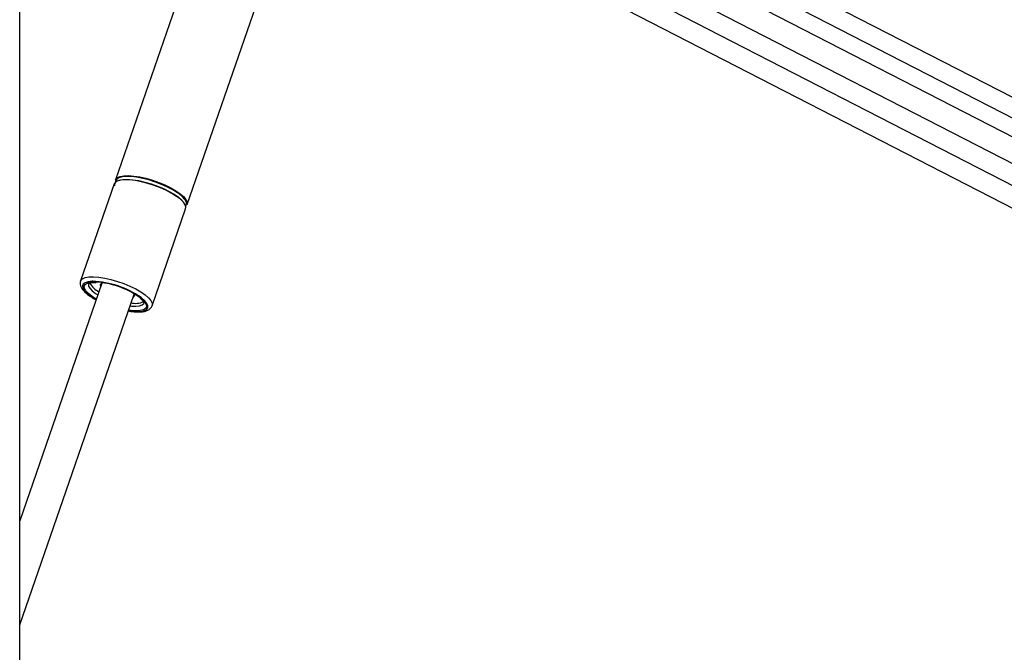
# Model space of a CAD drawing. Header units: millimetres. Extents: x 1471 to 17407, y 627 to 16320.
# Tile 14 of 74: x 3725 to 4301, y 6504 to 6874. Entities that reach past the tile are written whole.
import ezdxf

# ---------------------------------------------------------------- set-up
doc = ezdxf.new("R2010")
doc.units = ezdxf.units.MM
doc.header["$LTSCALE"] = 2

msp = doc.modelspace()

# ---------------------------------------------------------------- linework, layer by layer
at = {"color": 7, "linetype": 'Continuous', "lineweight": 25}
for p, q in [((3724.96, 1481.05), (3724.96, 7229.05)), ((3789.41, 7055.56), (4831.75, 6519.89)), ((3858.66, 7005.45), (3780.97, 6780.71)), ((3822.84, 6766.24), (3900.53, 6990.98)), ((3895.06, 6975.16), (4779.93, 6520.41)), ((4048.73, 6960.95), (4774.86, 6587.79)), ((3780.14, 6778.3), (3760.52, 6721.56)), ((3802.39, 6707.09), (3822.01, 6763.83)), ((3773, 6720.35), (3724.96, 6581.37)), ((3760.48, 6721.43), (3760.52, 6721.56)), ((3724.96, 6520.4), (3791.83, 6713.84)), ((3765.73, 6712.93), (3766.07, 6712.68))]:
    msp.add_line(p, q, dxfattribs=at)
at = {"color": 8, "linetype": 'Continuous', "lineweight": 25}
for p, q in [((3817.32, 7067.86), (4784.71, 6570.71)), ((3809.11, 7060.98), (4850.68, 6525.7)), ((3898.93, 6986.36), (4790.71, 6528.07)), ((3769.32, 6714.32), (3770.63, 6713.47)), ((3769.76, 6710.97), (3767.28, 6712.53))]:
    msp.add_line(p, q, dxfattribs=at)
at = {"color": 7, "linetype": 'Continuous', "lineweight": 25, "flags": 128}
for points in [[(3780.97, 6780.71), (3781.14, 6781.08), (3782.09, 6782.04), (3783.68, 6782.73), (3785.86, 6783.12), (3788.55, 6783.19), (3791.67, 6782.96), (3795.12, 6782.42), (3798.79, 6781.6), (3802.56, 6780.51), (3806.31, 6779.19), (3809.91, 6777.7), (3813.26, 6776.06), (3816.24, 6774.35), (3818.77, 6772.6), (3820.75, 6770.89), (3822.12, 6769.26), (3822.85, 6767.76), (3822.9, 6766.44), (3822.84, 6766.24)], [(3817.25, 6773.13), (3814.52, 6774.85), (3811.38, 6776.51), (3807.94, 6778.06), (3804.29, 6779.45), (3800.57, 6780.64), (3796.88, 6781.59), (3793.35, 6782.26), (3790.1, 6782.65), (3787.22, 6782.72), (3784.81, 6782.49), (3782.94, 6781.96), (3781.68, 6781.15), (3781.06, 6780.07), (3781.01, 6779.45)], [(3816.74, 6771.07), (3813.97, 6772.8), (3810.79, 6774.48), (3807.3, 6776.06), (3803.61, 6777.47), (3799.84, 6778.67), (3796.1, 6779.63), (3792.53, 6780.32), (3789.23, 6780.71), (3786.31, 6780.78), (3783.87, 6780.55), (3781.98, 6780.01), (3780.7, 6779.18), (3780.14, 6778.3)], [(3781.51, 6779.78), (3781.63, 6779.87), (3783.2, 6780.54), (3785.35, 6780.93), (3788.01, 6781), (3791.09, 6780.77), (3794.5, 6780.24), (3798.12, 6779.42), (3801.84, 6778.35), (3805.54, 6777.05), (3809.09, 6775.58), (3812.4, 6773.96), (3815.34, 6772.27), (3817.83, 6770.55), (3819.79, 6768.86), (3820.05, 6768.59)], [(3822.01, 6763.83), (3822.13, 6764.66), (3821.74, 6766.08), (3820.68, 6767.65), (3819, 6769.33), (3816.74, 6771.07)], [(3773.51, 6720.53), (3772.59, 6720.12), (3772.11, 6719.38), (3772.31, 6718.43), (3772.33, 6718.4)], [(3791.16, 6711.89), (3791.57, 6712.13), (3792.05, 6712.86), (3791.84, 6713.82), (3791.54, 6714.29)]]:
    msp.add_lwpolyline(points, dxfattribs=at)
at = {"color": 8, "linetype": 'Continuous', "lineweight": 25, "flags": 128}
for points in [[(3760.52, 6721.56), (3760.69, 6721.93), (3761.65, 6722.89), (3763.24, 6723.58), (3765.41, 6723.96), (3768.1, 6724.04), (3771.23, 6723.81), (3774.68, 6723.27), (3778.34, 6722.44), (3782.11, 6721.36), (3785.86, 6720.04), (3789.46, 6718.55), (3792.81, 6716.91), (3795.8, 6715.2), (3798.32, 6713.45), (3800.3, 6711.74), (3801.67, 6710.1), (3802.4, 6708.61), (3802.45, 6707.29), (3802.42, 6707.19)], [(3767.67, 6721.37), (3767.37, 6721.37), (3765.04, 6721.13), (3763.27, 6720.58), (3762.15, 6719.74), (3761.69, 6718.64), (3761.93, 6717.31), (3762.85, 6715.82), (3764.42, 6714.2), (3766.59, 6712.53)], [(3767.28, 6712.53), (3765.17, 6714.17), (3763.65, 6715.75), (3762.8, 6717.21), (3762.64, 6718.48), (3763.18, 6719.53), (3764.4, 6720.31), (3766.25, 6720.79), (3768.66, 6720.95), (3769.09, 6720.94)], [(3765.22, 6719.91), (3765.19, 6719.79), (3765.26, 6718.63), (3766, 6717.3), (3767.37, 6715.84), (3769.32, 6714.32)], [(3766.59, 6712.53), (3769.27, 6710.85), (3769.65, 6710.64)], [(3788.47, 6704.13), (3789.92, 6703.93), (3792.94, 6703.69), (3795.53, 6703.77), (3797.59, 6704.16), (3799.05, 6704.86), (3799.84, 6705.84), (3799.95, 6707.06), (3799.37, 6708.47), (3798.11, 6710.03), (3796.24, 6711.69), (3795.93, 6711.92)], [(3796.08, 6711.25), (3796.51, 6710.89), (3798.02, 6709.31), (3798.87, 6707.85), (3799.03, 6706.57), (3798.49, 6705.53), (3797.27, 6704.75), (3795.42, 6704.27), (3793.01, 6704.11), (3790.14, 6704.27), (3788.59, 6704.47)], [(3789.45, 6706.97), (3790.4, 6706.87), (3792.97, 6706.79), (3795.06, 6707.02), (3796.6, 6707.55), (3797.51, 6708.36), (3797.7, 6708.77)]]:
    msp.add_lwpolyline(points, dxfattribs=at)
at = {"color": 7, "linetype": 'Continuous', "lineweight": 25}
for centre, radius, start, end in [((3782.71, 6777.79), 2.3, 134.45144, 194.9908), ((3819.84, 6766.86), 2.71, 324.12235, 31.72497), ((3777.5, 6727.14), 13.42, 209.96846, 242.19846), ((3765.65, 6668.38), 53.03, 55.1806, 87.8145), ((3766.4, 6671.03), 49.98, 53.57539, 86.92252), ((3792.63, 6720.89), 12.4, 258.1148, 292.52281)]:
    msp.add_arc(centre, radius, start, end, dxfattribs=at)
at = {"color": 8, "linetype": 'Continuous', "lineweight": 25}
msp.add_arc((3809.46, 6760.37), 14.95, 31.96146, 58.61786, dxfattribs=at)
at = {"color": 7, "linetype": 'Continuous', "lineweight": 25}
for points, knots in [([(3760.52, 6721.31), (3760.42, 6720.95), (3760.19, 6720.09), (3760.52, 6718.66), (3761.27, 6717.12), (3762.6, 6715.49), (3764.15, 6714.07), (3765.35, 6713.21), (3765.73, 6712.93)], [0, 0, 0, 0, 0.1175185, 0.2816844, 0.4596106, 0.6673079, 0.8937336, 1, 1, 1, 1]), ([(3765.23, 6719.93), (3765.23, 6719.92), (3765.22, 6719.9), (3765.4, 6720.11), (3766.27, 6720.46), (3767.69, 6720.72), (3768.98, 6720.73), (3769.61, 6720.73)], [0, 0, 0, 0, 0.054266, 0.283853, 0.527223, 0.767328, 1, 1, 1, 1]), ([(3766.07, 6712.68), (3766.5, 6712.39), (3767.58, 6711.66), (3768.85, 6710.96), (3769.61, 6710.54)], [0, 0, 0, 0, 0.400223, 1, 1, 1, 1]), ([(3795.38, 6711.51), (3795.71, 6711.23), (3796.56, 6710.53), (3797.33, 6709.58), (3797.7, 6708.8), (3797.68, 6708.73), (3797.68, 6708.7)], [0, 0, 0, 0, 0.1830836, 0.4690328, 0.742982, 1, 1, 1, 1]), ([(3788.44, 6704.04), (3789.09, 6703.93), (3790.84, 6703.63), (3793.43, 6703.45), (3796.17, 6703.49), (3798.45, 6703.87), (3800.26, 6704.56), (3801.55, 6705.58), (3802.3, 6706.56), (3802.38, 6707.17), (3802.4, 6707.28)], [0, 0, 0, 0, 0.092913, 0.252081, 0.413466, 0.578779, 0.729119, 0.855909, 0.973164, 1, 1, 1, 1])]:
    msp.add_open_spline(points, degree=3, knots=knots, dxfattribs=at)

doc.saveas('drawing.dxf')
